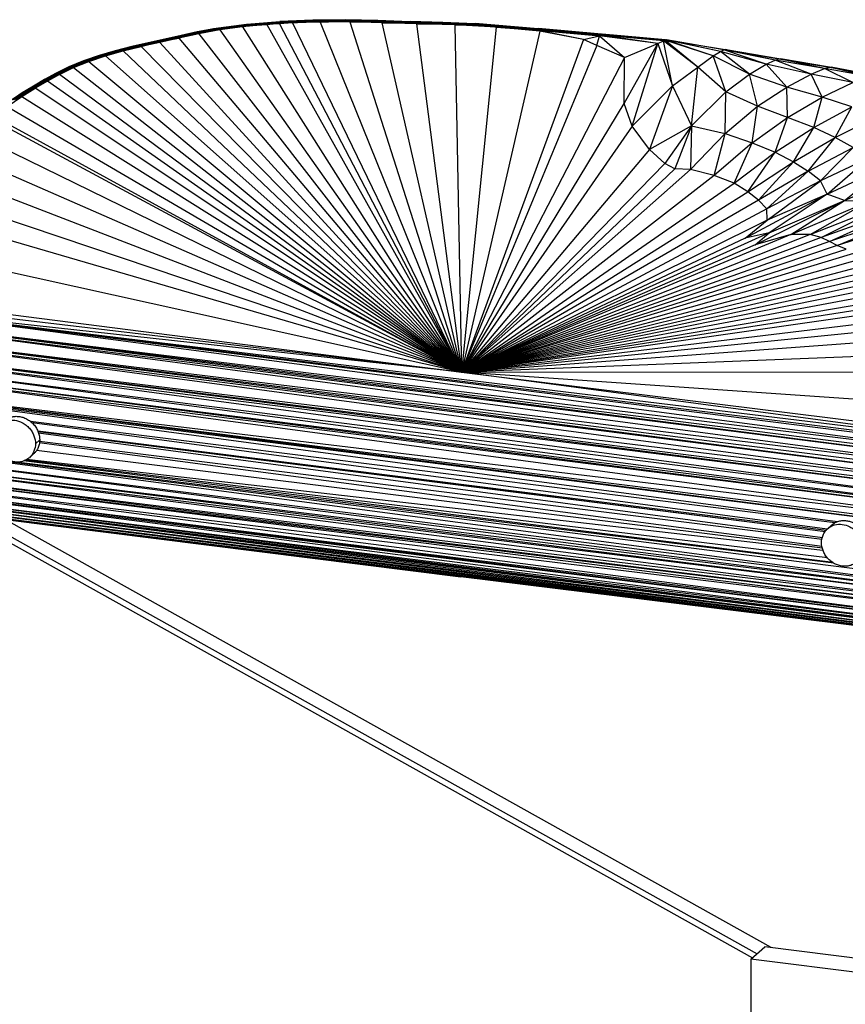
# Paper-space layout '_Dimétrica' of a CAD drawing. Header units: millimetres. Extents: x -198 to 1123, y -646 to 80.
# Tile 4 of 27: x 107 to 312, y -165 to 80. Entities that reach past the tile are written whole.
import ezdxf

# ---------------------------------------------------------------- set-up
doc = ezdxf.new("R2010")
doc.units = ezdxf.units.MM

psp = doc.layouts.new('_Dimétrica')

# ---------------------------------------------------------------- linework, layer by layer
at = {"color": 7, "linetype": 'Continuous', "lineweight": 25}
for p, q in [((155.39, 78.14), (163.6, 79.24)), ((163.59, 79.21), (155.39, 78.14)), ((155.41, 78.11), (163.59, 79.21)), ((163.59, 79.14), (155.41, 78.11)), ((163.59, 79.14), (155.43, 78.04)), ((163.59, 79.03), (155.43, 78.04)), ((163.59, 79.03), (155.46, 77.93)), ((163.6, 78.87), (155.46, 77.93)), ((163.6, 78.87), (155.49, 77.78)), ((163.6, 78.87), (156.96, 77.86)), ((162.57, 78.61), (156.96, 77.86)), ((168.58, 79.19), (162.57, 78.61)), ((162.57, 78.61), (163.6, 78.87)), ((162.57, 78.61), (217.05, -7.28)), ((163.59, 79.21), (171.82, 79.91)), ((163.59, 79.14), (171.79, 79.83)), ((171.79, 79.83), (163.59, 79.21)), ((171.77, 79.72), (163.59, 79.03)), ((171.77, 79.72), (163.59, 79.14)), ((171.76, 79.56), (163.59, 79.03)), ((163.59, 79.21), (163.6, 79.24)), ((163.59, 79.14), (163.59, 79.21)), ((163.59, 79.03), (163.59, 79.14)), ((163.6, 78.87), (163.59, 79.03)), ((163.6, 79.24), (171.85, 79.94)), ((171.82, 79.91), (163.6, 79.24)), ((171.76, 79.56), (163.6, 78.87)), ((163.6, 78.87), (168.58, 79.19)), ((168.58, 79.19), (171.76, 79.56)), ((171.75, 79.41), (168.58, 79.19)), ((168.58, 79.19), (217.05, -7.28)), ((175.01, 79.6), (171.75, 79.41)), ((171.75, 79.41), (171.76, 79.56)), ((171.75, 79.41), (217.05, -7.28)), ((171.76, 79.56), (179.9, 79.94)), ((171.76, 79.56), (171.77, 79.72)), ((175.01, 79.6), (171.76, 79.56)), ((179.94, 80.09), (171.77, 79.72)), ((179.9, 79.94), (171.77, 79.72)), ((171.77, 79.72), (171.79, 79.83)), ((171.79, 79.83), (179.98, 80.21)), ((179.94, 80.09), (171.79, 79.83)), ((171.79, 79.83), (171.82, 79.91)), ((171.82, 79.91), (180.02, 80.28)), ((179.98, 80.21), (171.82, 79.91)), ((171.82, 79.91), (171.85, 79.94)), ((171.85, 79.94), (180.06, 80.32)), ((180.02, 80.28), (171.85, 79.94)), ((175.01, 79.6), (179.9, 79.94)), ((181.9, 79.84), (175.01, 79.6)), ((175.01, 79.6), (217.05, -7.28)), ((179.9, 79.94), (179.94, 80.09)), ((179.9, 79.94), (187.99, 80.04)), ((181.9, 79.84), (179.9, 79.94)), ((179.94, 80.09), (179.98, 80.21)), ((188.04, 80.2), (179.94, 80.09)), ((187.99, 80.04), (179.94, 80.09)), ((179.98, 80.21), (188.09, 80.31)), ((179.98, 80.21), (180.02, 80.28)), ((188.04, 80.2), (179.98, 80.21)), ((180.02, 80.28), (188.15, 80.39)), ((180.02, 80.28), (180.06, 80.32)), ((188.09, 80.31), (180.02, 80.28)), ((180.06, 80.32), (188.21, 80.42)), ((188.15, 80.39), (180.06, 80.32)), ((181.9, 79.84), (187.99, 80.04)), ((189.29, 79.88), (181.9, 79.84)), ((181.9, 79.84), (217.05, -7.28)), ((187.99, 80.04), (188.04, 80.2)), ((189.29, 79.88), (187.99, 80.04)), ((187.99, 80.04), (195.98, 79.88)), ((188.04, 80.2), (188.09, 80.31)), ((195.98, 79.88), (188.04, 80.2)), ((196.04, 80.03), (188.04, 80.2)), ((188.09, 80.31), (188.15, 80.39)), ((196.04, 80.03), (188.09, 80.31)), ((188.09, 80.31), (196.11, 80.15)), ((188.15, 80.39), (188.21, 80.42)), ((196.11, 80.15), (188.15, 80.39)), ((188.15, 80.39), (196.17, 80.22)), ((196.17, 80.22), (188.21, 80.42)), ((188.21, 80.42), (196.24, 80.25)), ((197.2, 79.68), (189.29, 79.88)), ((189.29, 79.88), (217.05, -7.28)), ((189.29, 79.88), (195.98, 79.88)), ((195.98, 79.88), (196.04, 80.03)), ((197.2, 79.68), (195.98, 79.88)), ((195.98, 79.88), (203.94, 79.58)), ((196.04, 80.03), (196.11, 80.15)), ((203.94, 79.58), (196.04, 80.03)), ((204.01, 79.73), (196.04, 80.03)), ((196.11, 80.15), (196.17, 80.22)), ((204.01, 79.73), (196.11, 80.15)), ((196.11, 80.15), (204.08, 79.84)), ((196.17, 80.22), (196.24, 80.25)), ((204.08, 79.84), (196.17, 80.22)), ((196.17, 80.22), (204.16, 79.91)), ((204.16, 79.91), (196.24, 80.25)), ((196.24, 80.25), (204.23, 79.94)), ((197.2, 79.68), (217.05, -7.28)), ((205.82, 79.38), (197.2, 79.68)), ((197.2, 79.68), (203.94, 79.58)), ((203.94, 79.58), (204.01, 79.73)), ((205.82, 79.38), (203.94, 79.58)), ((203.94, 79.58), (212.03, 79.39)), ((204.01, 79.73), (204.08, 79.84)), ((212.03, 79.39), (204.01, 79.73)), ((212.11, 79.54), (204.01, 79.73)), ((204.08, 79.84), (204.16, 79.91)), ((212.11, 79.54), (204.08, 79.84)), ((204.08, 79.84), (212.2, 79.66)), ((204.16, 79.91), (204.23, 79.94)), ((212.2, 79.66), (204.16, 79.91)), ((212.28, 79.73), (204.16, 79.91)), ((212.28, 79.73), (204.23, 79.94)), ((204.23, 79.94), (212.37, 79.76)), ((205.82, 79.38), (212.03, 79.39)), ((215.39, 79.13), (205.82, 79.38)), ((205.82, 79.38), (217.05, -7.28)), ((212.03, 79.39), (212.11, 79.54)), ((212.03, 79.39), (220.07, 79.07)), ((215.39, 79.13), (212.03, 79.39)), ((212.11, 79.54), (212.2, 79.66)), ((220.07, 79.07), (212.11, 79.54)), ((220.16, 79.23), (212.11, 79.54)), ((212.2, 79.66), (212.28, 79.73)), ((220.16, 79.23), (212.2, 79.66)), ((220.25, 79.34), (212.2, 79.66)), ((212.28, 79.73), (212.37, 79.76)), ((220.25, 79.34), (212.28, 79.73)), ((212.28, 79.73), (220.34, 79.42)), ((220.34, 79.42), (212.37, 79.76)), ((212.37, 79.76), (220.44, 79.44)), ((225.68, 78.57), (215.39, 79.13)), ((215.39, 79.13), (217.05, -7.28)), ((215.39, 79.13), (220.07, 79.07)), ((225.68, 78.57), (217.05, -7.28)), ((220.07, 79.07), (220.16, 79.23)), ((225.68, 78.57), (220.07, 79.07)), ((220.07, 79.07), (235.78, 77.84)), ((220.16, 79.23), (220.25, 79.34)), ((235.78, 77.84), (220.16, 79.23)), ((235.89, 77.99), (220.16, 79.23)), ((220.25, 79.34), (220.34, 79.42)), ((235.89, 77.99), (220.25, 79.34)), ((235.99, 78.11), (220.25, 79.34)), ((220.34, 79.42), (220.44, 79.44)), ((235.99, 78.11), (220.34, 79.42)), ((220.34, 79.42), (236.1, 78.18)), ((236.1, 78.18), (220.44, 79.44)), ((220.44, 79.44), (236.2, 78.21)), ((236.48, 77.58), (225.68, 78.57)), ((225.68, 78.57), (235.78, 77.84)), ((147.28, 76.51), (143.22, 75.57)), ((147.32, 76.48), (143.22, 75.57)), ((143.29, 75.55), (147.32, 76.48)), ((147.38, 76.42), (143.29, 75.55)), ((143.36, 75.49), (147.38, 76.42)), ((147.44, 76.31), (143.36, 75.49)), ((143.43, 75.39), (147.44, 76.31)), ((147.5, 76.17), (143.43, 75.39)), ((147.5, 76.17), (143.52, 75.25)), ((151.71, 76.93), (146.76, 75.84)), ((147.5, 76.17), (146.76, 75.84)), ((151.32, 77.38), (147.28, 76.51)), ((151.35, 77.36), (147.28, 76.51)), ((147.32, 76.48), (147.28, 76.51)), ((147.32, 76.48), (151.35, 77.36)), ((151.39, 77.29), (147.32, 76.48)), ((147.38, 76.42), (147.32, 76.48)), ((147.38, 76.42), (151.39, 77.29)), ((151.43, 77.18), (147.38, 76.42)), ((147.44, 76.31), (147.38, 76.42)), ((147.44, 76.31), (151.43, 77.18)), ((151.48, 77.03), (147.44, 76.31)), ((147.44, 76.31), (147.5, 76.17)), ((151.48, 77.03), (147.5, 76.17)), ((151.71, 76.93), (147.5, 76.17)), ((151.32, 77.38), (155.39, 78.14)), ((155.41, 78.11), (151.32, 77.38)), ((151.35, 77.36), (151.32, 77.38)), ((155.41, 78.11), (151.35, 77.36)), ((155.43, 78.04), (151.35, 77.36)), ((151.39, 77.29), (151.35, 77.36)), ((155.43, 78.04), (151.39, 77.29)), ((155.46, 77.93), (151.39, 77.29)), ((151.43, 77.18), (151.39, 77.29)), ((151.43, 77.18), (155.46, 77.93)), ((155.49, 77.78), (151.43, 77.18)), ((151.43, 77.18), (151.48, 77.03)), ((155.49, 77.78), (151.48, 77.03)), ((151.48, 77.03), (151.71, 76.93)), ((156.96, 77.86), (151.71, 76.93)), ((155.49, 77.78), (151.71, 76.93)), ((151.71, 76.93), (217.05, -7.28)), ((155.41, 78.11), (155.39, 78.14)), ((155.43, 78.04), (155.41, 78.11)), ((155.46, 77.93), (155.43, 78.04)), ((155.46, 77.93), (155.49, 77.78)), ((156.96, 77.86), (155.49, 77.78)), ((156.96, 77.86), (217.05, -7.28)), ((236.48, 77.58), (217.05, -7.28)), ((235.78, 77.84), (235.89, 77.99)), ((247.35, 75.46), (235.78, 77.84)), ((235.78, 77.84), (251.34, 76.41)), ((236.48, 77.58), (235.78, 77.84)), ((235.89, 77.99), (235.99, 78.11)), ((251.34, 76.41), (235.89, 77.99)), ((251.63, 76.59), (235.89, 77.99)), ((235.99, 78.11), (236.1, 78.18)), ((251.63, 76.59), (235.99, 78.11)), ((251.76, 76.71), (235.99, 78.11)), ((236.1, 78.18), (236.2, 78.21)), ((251.76, 76.71), (236.1, 78.18)), ((251.87, 76.78), (236.1, 78.18)), ((251.87, 76.78), (236.2, 78.21)), ((236.2, 78.21), (251.99, 76.81)), ((247.35, 75.46), (236.48, 77.58)), ((247.35, 75.46), (251.34, 76.41)), ((250.65, 74.01), (251.34, 76.41)), ((251.34, 76.41), (251.63, 76.59)), ((265.85, 74.49), (251.34, 76.41)), ((251.34, 76.41), (257.59, 71.05)), ((251.63, 76.59), (251.76, 76.71)), ((265.85, 74.49), (251.63, 76.59)), ((267.28, 75.15), (251.63, 76.59)), ((251.76, 76.71), (251.87, 76.78)), ((267.28, 75.15), (251.76, 76.71)), ((267.62, 75.31), (251.76, 76.71)), ((251.87, 76.78), (251.99, 76.81)), ((267.62, 75.31), (251.87, 76.78)), ((267.78, 75.4), (251.87, 76.78)), ((267.78, 75.4), (251.99, 76.81)), ((251.99, 76.81), (267.91, 75.43)), ((135, 73.74), (130.91, 72.7)), ((135.09, 73.73), (130.91, 72.7)), ((131.03, 72.69), (135.09, 73.73)), ((135.2, 73.68), (131.03, 72.69)), ((131.15, 72.65), (135.2, 73.68)), ((135.32, 73.58), (131.15, 72.65)), ((131.29, 72.56), (135.32, 73.58)), ((132.86, 72.66), (137.37, 73.74)), ((139.12, 74.67), (135, 73.74)), ((139.2, 74.65), (135, 73.74)), ((135.09, 73.73), (135, 73.74)), ((135.09, 73.73), (139.2, 74.65)), ((139.29, 74.59), (135.09, 73.73)), ((135.2, 73.68), (135.09, 73.73)), ((139.29, 74.59), (135.2, 73.68)), ((139.38, 74.49), (135.2, 73.68)), ((135.32, 73.58), (135.2, 73.68)), ((135.32, 73.58), (139.38, 74.49)), ((139.49, 74.36), (135.32, 73.58)), ((135.44, 73.45), (135.32, 73.58)), ((139.49, 74.36), (135.44, 73.45)), ((137.37, 73.74), (135.44, 73.45)), ((142, 74.76), (137.37, 73.74)), ((137.37, 73.74), (139.49, 74.36)), ((137.37, 73.74), (217.05, -7.28)), ((143.22, 75.57), (139.12, 74.67)), ((143.29, 75.55), (139.12, 74.67)), ((139.2, 74.65), (139.12, 74.67)), ((139.2, 74.65), (143.29, 75.55)), ((143.36, 75.49), (139.2, 74.65)), ((139.29, 74.59), (139.2, 74.65)), ((139.29, 74.59), (143.36, 75.49)), ((143.43, 75.39), (139.29, 74.59)), ((139.38, 74.49), (139.29, 74.59)), ((143.43, 75.39), (139.38, 74.49)), ((143.52, 75.25), (139.38, 74.49)), ((139.49, 74.36), (139.38, 74.49)), ((139.49, 74.36), (143.52, 75.25)), ((142, 74.76), (139.49, 74.36)), ((146.76, 75.84), (142, 74.76)), ((143.52, 75.25), (142, 74.76)), ((142, 74.76), (217.05, -7.28)), ((143.29, 75.55), (143.22, 75.57)), ((143.36, 75.49), (143.29, 75.55)), ((143.43, 75.39), (143.36, 75.49)), ((143.52, 75.25), (143.43, 75.39)), ((143.52, 75.25), (146.76, 75.84)), ((146.76, 75.84), (217.05, -7.28)), ((247.35, 75.46), (217.05, -7.28)), ((250.65, 74.01), (217.05, -7.28)), ((250.65, 74.01), (247.35, 75.46)), ((257.59, 71.05), (250.65, 74.01)), ((257.51, 59.6), (265.85, 74.49)), ((257.59, 71.05), (265.85, 74.49)), ((259.51, 53.96), (265.85, 74.49)), ((265.85, 74.49), (267.28, 75.15)), ((265.85, 74.49), (269.5, 63.93)), ((267.28, 75.15), (267.62, 75.31)), ((269.5, 63.93), (267.28, 75.15)), ((275.77, 68.58), (267.28, 75.15)), ((267.62, 75.31), (267.78, 75.4)), ((275.77, 68.58), (267.62, 75.31)), ((279.64, 71.41), (267.62, 75.31)), ((267.78, 75.4), (267.91, 75.43)), ((279.64, 71.41), (267.78, 75.4)), ((281.43, 72.51), (267.78, 75.4)), ((281.43, 72.51), (267.91, 75.43)), ((282.24, 72.89), (267.91, 75.43)), ((267.91, 75.43), (268.03, 75.42)), ((282.24, 72.89), (268.03, 75.42)), ((268.03, 75.42), (282.63, 72.98)), ((127.04, 71.5), (123.06, 70.17)), ((126.9, 71.5), (123.06, 70.17)), ((123.21, 70.18), (127.04, 71.5)), ((127.19, 71.46), (123.21, 70.18)), ((123.38, 70.15), (127.19, 71.46)), ((127.34, 71.38), (123.38, 70.15)), ((123.56, 70.08), (127.34, 71.38)), ((127.51, 71.27), (123.56, 70.08)), ((128.52, 71.43), (123.75, 69.97)), ((127.51, 71.27), (123.75, 69.97)), ((124.38, 70.03), (128.52, 71.43)), ((130.91, 72.7), (126.9, 71.5)), ((131.03, 72.69), (126.9, 71.5)), ((127.04, 71.5), (126.9, 71.5)), ((127.04, 71.5), (131.03, 72.69)), ((131.15, 72.65), (127.04, 71.5)), ((127.19, 71.46), (127.04, 71.5)), ((127.19, 71.46), (131.15, 72.65)), ((131.29, 72.56), (127.19, 71.46)), ((127.34, 71.38), (127.19, 71.46)), ((127.34, 71.38), (131.29, 72.56)), ((131.43, 72.44), (127.34, 71.38)), ((127.51, 71.27), (127.34, 71.38)), ((131.43, 72.44), (127.51, 71.27)), ((128.52, 71.43), (127.51, 71.27)), ((128.52, 71.43), (132.86, 72.66)), ((128.52, 71.43), (131.43, 72.44)), ((128.52, 71.43), (217.05, -7.28)), ((131.03, 72.69), (130.91, 72.7)), ((131.15, 72.65), (131.03, 72.69)), ((131.29, 72.56), (131.15, 72.65)), ((135.44, 73.45), (131.29, 72.56)), ((131.43, 72.44), (131.29, 72.56)), ((135.44, 73.45), (131.43, 72.44)), ((132.86, 72.66), (131.43, 72.44)), ((132.86, 72.66), (135.44, 73.45)), ((132.86, 72.66), (217.05, -7.28)), ((275.77, 68.58), (279.64, 71.41)), ((279.64, 71.41), (281.43, 72.51)), ((282.79, 62.49), (279.64, 71.41)), ((288.65, 66.9), (279.64, 71.41)), ((281.43, 72.51), (282.24, 72.89)), ((288.65, 66.9), (281.43, 72.51)), ((292.81, 69.32), (281.43, 72.51)), ((281.44, 73.18), (282.85, 72.95)), ((282.24, 72.89), (282.63, 72.98)), ((292.81, 69.32), (282.24, 72.89)), ((295.03, 70.34), (282.24, 72.89)), ((295.03, 70.34), (282.63, 72.98)), ((282.63, 72.98), (295.97, 70.65)), ((282.63, 72.98), (282.85, 72.95)), ((295.97, 70.65), (282.85, 72.95)), ((282.85, 72.95), (296.36, 70.66)), ((119.52, 68.72), (116.22, 67.13)), ((119.38, 68.67), (116.22, 67.13)), ((119.69, 68.75), (116.38, 67.2)), ((119.52, 68.72), (116.38, 67.2)), ((116.57, 67.23), (119.69, 68.75)), ((119.88, 68.72), (116.57, 67.23)), ((116.77, 67.22), (119.88, 68.72)), ((120.08, 68.66), (116.77, 67.22)), ((120.08, 68.66), (116.99, 67.17)), ((123.06, 70.17), (119.38, 68.67)), ((122.93, 70.12), (119.38, 68.67)), ((119.52, 68.72), (119.38, 68.67)), ((123.21, 70.18), (119.52, 68.72)), ((123.06, 70.17), (119.52, 68.72)), ((119.69, 68.75), (119.52, 68.72)), ((119.69, 68.75), (123.21, 70.18)), ((123.38, 70.15), (119.69, 68.75)), ((119.88, 68.72), (119.69, 68.75)), ((119.88, 68.72), (123.38, 70.15)), ((123.56, 70.08), (119.88, 68.72)), ((119.88, 68.72), (120.08, 68.66)), ((123.56, 70.08), (120.08, 68.66)), ((123.75, 69.97), (120.08, 68.66)), ((120.3, 68.56), (120.08, 68.66)), ((124.38, 70.03), (120.3, 68.56)), ((120.3, 68.56), (123.75, 69.97)), ((120.56, 68.5), (124.38, 70.03)), ((123.06, 70.17), (122.93, 70.12)), ((123.21, 70.18), (123.06, 70.17)), ((123.38, 70.15), (123.21, 70.18)), ((123.56, 70.08), (123.38, 70.15)), ((123.75, 69.97), (123.56, 70.08)), ((124.38, 70.03), (123.75, 69.97)), ((124.38, 70.03), (217.05, -7.28)), ((257.59, 71.05), (217.05, -7.28)), ((257.51, 59.6), (257.59, 71.05)), ((288.65, 66.9), (292.81, 69.32)), ((292.81, 69.32), (295.03, 70.34)), ((297.91, 63.66), (292.81, 69.32)), ((304, 66.83), (292.81, 69.32)), ((295.03, 70.34), (295.97, 70.65)), ((304, 66.83), (295.03, 70.34)), ((307.32, 68.25), (295.03, 70.34)), ((295.97, 70.65), (296.36, 70.66)), ((307.32, 68.25), (295.97, 70.65)), ((295.97, 70.65), (308.51, 68.62)), ((308.51, 68.62), (296.36, 70.66)), ((296.36, 70.66), (308.95, 68.64)), ((307.32, 68.25), (308.51, 68.62)), ((308.51, 68.62), (308.95, 68.64)), ((317.98, 66.34), (308.51, 68.62)), ((308.51, 68.62), (319.06, 66.68)), ((319.06, 66.68), (308.95, 68.64)), ((308.95, 68.64), (319.44, 66.69)), ((116.38, 67.2), (113.33, 65.53)), ((116.22, 67.13), (113.33, 65.53)), ((116.57, 67.23), (113.5, 65.61)), ((116.38, 67.2), (113.5, 65.61)), ((113.7, 65.65), (116.57, 67.23)), ((116.77, 67.22), (113.7, 65.65)), ((113.92, 65.66), (116.77, 67.22)), ((116.99, 67.17), (113.92, 65.66)), ((117.08, 66.82), (114.06, 65.16)), ((116.99, 67.17), (114.15, 65.62)), ((117.21, 67.08), (114.15, 65.62)), ((114.38, 65.54), (117.21, 67.08)), ((117.08, 66.82), (114.38, 65.54)), ((116.38, 67.2), (116.22, 67.13)), ((116.57, 67.23), (116.38, 67.2)), ((116.77, 67.22), (116.57, 67.23)), ((116.99, 67.17), (116.77, 67.22)), ((120.3, 68.56), (116.99, 67.17)), ((117.21, 67.08), (116.99, 67.17)), ((117.08, 66.82), (120.56, 68.5)), ((117.08, 66.82), (117.21, 67.08)), ((217.05, -7.28), (117.08, 66.82)), ((117.21, 67.08), (120.3, 68.56)), ((120.56, 68.5), (117.21, 67.08)), ((120.56, 68.5), (120.3, 68.56)), ((120.56, 68.5), (217.05, -7.28)), ((269.5, 63.93), (275.77, 68.58)), ((274.26, 54.05), (275.77, 68.58)), ((282.79, 62.49), (275.77, 68.58)), ((282.79, 62.49), (288.65, 66.9)), ((290.62, 58.88), (288.65, 66.9)), ((297.91, 63.66), (288.65, 66.9)), ((297.91, 63.66), (304, 66.83)), ((304, 66.83), (307.32, 68.25)), ((306.73, 61.12), (304, 66.83)), ((314.38, 64.82), (304, 66.83)), ((314.38, 64.82), (307.32, 68.25)), ((317.98, 66.34), (307.32, 68.25)), ((110.73, 63.99), (107.8, 62.19)), ((110.56, 63.9), (107.8, 62.19)), ((110.94, 64.04), (107.98, 62.28)), ((110.73, 63.99), (107.98, 62.28)), ((111.17, 64.05), (108.2, 62.35)), ((108.2, 62.35), (110.94, 64.04)), ((108.44, 62.37), (111.17, 64.05)), ((111.41, 64.02), (108.44, 62.37)), ((111.41, 64.02), (108.69, 62.35)), ((111.66, 63.95), (108.69, 62.35)), ((108.94, 62.29), (111.66, 63.95)), ((113.5, 65.61), (110.56, 63.9)), ((113.33, 65.53), (110.56, 63.9)), ((110.73, 63.99), (110.56, 63.9)), ((113.7, 65.65), (110.73, 63.99)), ((113.5, 65.61), (110.73, 63.99)), ((110.94, 64.04), (110.73, 63.99)), ((113.92, 65.66), (110.94, 64.04)), ((110.94, 64.04), (113.7, 65.65)), ((111.17, 64.05), (110.94, 64.04)), ((114.06, 65.16), (110.99, 63.35)), ((110.99, 63.35), (111.66, 63.95)), ((111.17, 64.05), (113.92, 65.66)), ((114.15, 65.62), (111.17, 64.05)), ((111.41, 64.02), (111.17, 64.05)), ((114.15, 65.62), (111.41, 64.02)), ((114.38, 65.54), (111.41, 64.02)), ((111.66, 63.95), (111.41, 64.02)), ((111.66, 63.95), (114.38, 65.54)), ((114.06, 65.16), (111.66, 63.95)), ((113.5, 65.61), (113.33, 65.53)), ((113.7, 65.65), (113.5, 65.61)), ((113.92, 65.66), (113.7, 65.65)), ((114.15, 65.62), (113.92, 65.66)), ((114.06, 65.16), (114.38, 65.54)), ((217.05, -7.28), (114.06, 65.16)), ((114.38, 65.54), (114.15, 65.62)), ((269.5, 63.93), (259.51, 53.96)), ((269.5, 63.93), (263.76, 48.11)), ((269.5, 63.93), (274.26, 54.05)), ((306.73, 61.12), (314.38, 64.82)), ((104.06, 58.84), (107.71, 61.3)), ((107.98, 62.28), (105, 60.35)), ((107.8, 62.19), (105, 60.35)), ((108.2, 62.35), (105.19, 60.46)), ((107.98, 62.28), (105.19, 60.46)), ((108.44, 62.37), (105.41, 60.53)), ((105.41, 60.53), (108.2, 62.35)), ((105.66, 60.57), (108.44, 62.37)), ((108.69, 62.35), (105.66, 60.57)), ((108.69, 62.35), (105.92, 60.56)), ((108.94, 62.29), (105.92, 60.56)), ((106.19, 60.51), (108.94, 62.29)), ((107.71, 61.3), (106.19, 60.51)), ((107.71, 61.3), (110.99, 63.35)), ((107.71, 61.3), (108.94, 62.29)), ((107.71, 61.3), (217.05, -7.28)), ((107.98, 62.28), (107.8, 62.19)), ((108.2, 62.35), (107.98, 62.28)), ((108.44, 62.37), (108.2, 62.35)), ((108.69, 62.35), (108.44, 62.37)), ((108.94, 62.29), (108.69, 62.35)), ((110.99, 63.35), (108.94, 62.29)), ((217.05, -7.28), (110.99, 63.35)), ((274.26, 54.05), (282.79, 62.49)), ((282.57, 52.13), (282.79, 62.49)), ((290.62, 58.88), (282.79, 62.49)), ((290.62, 58.88), (297.91, 63.66)), ((298.12, 56.09), (297.91, 63.66)), ((306.73, 61.12), (297.91, 63.66)), ((104.06, 58.84), (217.05, -7.28)), ((217.05, -7.28), (257.51, 59.6)), ((259.51, 53.96), (257.51, 59.6)), ((282.57, 52.13), (290.62, 58.88)), ((289.34, 49.77), (290.62, 58.88)), ((298.12, 56.09), (290.62, 58.88)), ((298.12, 56.09), (306.73, 61.12)), ((304.64, 53.58), (306.73, 61.12)), ((314.11, 58.7), (306.73, 61.12)), ((100.73, 56.37), (217.05, -7.28)), ((304.64, 53.58), (314.11, 58.7)), ((309.98, 51.11), (314.11, 58.7)), ((100.01, 55.79), (217.05, -7.28)), ((259.51, 53.96), (217.05, -7.28)), ((263.76, 48.11), (259.51, 53.96)), ((274.26, 54.05), (263.76, 48.11)), ((274.26, 54.05), (267.58, 44.66)), ((274.26, 54.05), (270.08, 43.34)), ((274.26, 54.05), (273.97, 43.17)), ((274.26, 54.05), (282.57, 52.13)), ((289.34, 49.77), (298.12, 56.09)), ((295.03, 47.43), (298.12, 56.09)), ((304.64, 53.58), (298.12, 56.09)), ((309.98, 51.11), (320.02, 56.21)), ((95.98, 51.92), (217.05, -7.28)), ((282.57, 52.13), (273.97, 43.17)), ((279.84, 41.63), (282.57, 52.13)), ((282.57, 52.13), (289.34, 49.77)), ((295.03, 47.43), (304.64, 53.58)), ((299.56, 45.08), (304.64, 53.58)), ((309.98, 51.11), (304.64, 53.58)), ((289.34, 49.77), (279.84, 41.63)), ((284.83, 39.77), (289.34, 49.77)), ((289.34, 49.77), (295.03, 47.43)), ((299.56, 45.08), (309.98, 51.11)), ((303.28, 42.75), (309.98, 51.11)), ((314.45, 48.63), (309.98, 51.11)), ((217.05, -7.28), (92.52, 47.16)), ((263.76, 48.11), (217.05, -7.28)), ((267.58, 44.66), (263.76, 48.11)), ((284.83, 39.77), (295.03, 47.43)), ((288.2, 37.61), (295.03, 47.43)), ((295.03, 47.43), (299.56, 45.08)), ((303.28, 42.75), (314.45, 48.63)), ((306.28, 40.29), (314.45, 48.63)), ((267.58, 44.66), (217.05, -7.28)), ((270.08, 43.34), (267.58, 44.66)), ((288.2, 37.61), (299.56, 45.08)), ((290.9, 35.51), (299.56, 45.08)), ((299.56, 45.08), (303.28, 42.75)), ((318.41, 46.1), (306.28, 40.29)), ((307.94, 36.97), (318.41, 46.1)), ((217.05, -7.28), (89.43, 41.95)), ((270.08, 43.34), (217.05, -7.28)), ((273.97, 43.17), (217.05, -7.28)), ((273.97, 43.17), (270.08, 43.34)), ((279.84, 41.63), (273.97, 43.17)), ((303.28, 42.75), (290.9, 35.51)), ((303.28, 42.75), (292.98, 33.37)), ((306.28, 40.29), (303.28, 42.75)), ((307.94, 36.97), (322.71, 43.91)), ((312.29, 35.39), (322.71, 43.91)), ((312.29, 35.39), (328.03, 42.51)), ((279.84, 41.63), (217.05, -7.28)), ((217.05, -7.28), (284.83, 39.77)), ((284.83, 39.77), (279.84, 41.63)), ((288.2, 37.61), (284.83, 39.77)), ((306.28, 40.29), (292.98, 33.37)), ((293.07, 30.55), (306.28, 40.29)), ((307.94, 36.97), (306.28, 40.29)), ((217.05, -7.28), (288.2, 37.61)), ((287.59, 26.03), (307.94, 36.97)), ((290.9, 35.51), (288.2, 37.61)), ((307.94, 36.97), (293.07, 30.55)), ((307.94, 36.97), (293.55, 27.42)), ((312.29, 35.39), (307.94, 36.97)), ((86.38, 36.7), (217.05, -7.28)), ((290.9, 35.51), (217.05, -7.28)), ((290.07, 24.43), (312.29, 35.39)), ((292.98, 33.37), (290.9, 35.51)), ((293.55, 27.42), (312.29, 35.39)), ((298.95, 26.97), (312.29, 35.39)), ((298.95, 26.97), (318.58, 35.37)), ((303.7, 27), (318.58, 35.37)), ((303.7, 27), (323.1, 34.61)), ((306.51, 26.19), (323.1, 34.61)), ((312.29, 35.39), (318.58, 35.37)), ((292.98, 33.37), (217.05, -7.28)), ((293.07, 30.55), (292.98, 33.37)), ((327.1, 33.7), (306.51, 26.19)), ((308.57, 25.19), (327.1, 33.7)), ((330.93, 32.82), (308.57, 25.19)), ((310.45, 24.21), (330.93, 32.82)), ((335, 32.06), (310.45, 24.21)), ((217.05, -7.28), (83.24, 31.76)), ((293.07, 30.55), (217.05, -7.28)), ((287.59, 26.03), (293.07, 30.55)), ((293.55, 27.42), (217.05, -7.28)), ((303.7, 27), (217.05, -7.28)), ((298.95, 26.97), (217.05, -7.28)), ((293.55, 27.42), (287.59, 26.03)), ((290.07, 24.43), (293.55, 27.42)), ((298.95, 26.97), (290.07, 24.43)), ((303.7, 27), (298.95, 26.97)), ((306.51, 26.19), (303.7, 27)), ((306.51, 26.19), (217.05, -7.28)), ((287.59, 26.03), (217.05, -7.28)), ((308.57, 25.19), (217.05, -7.28)), ((308.57, 25.19), (306.51, 26.19)), ((310.45, 24.21), (308.57, 25.19)), ((217.05, -7.28), (77.97, 23.53)), ((290.07, 24.43), (217.05, -7.28)), ((310.45, 24.21), (217.05, -7.28)), ((325.62, 23.51), (217.05, -7.28)), ((217.05, -7.28), (312.66, 23.32)), ((316.38, 22.79), (217.05, -7.28)), ((312.66, 23.32), (310.45, 24.21)), ((320.49, 20.04), (217.05, -7.28)), ((320.26, 18.29), (217.05, -7.28)), ((321.41, 16.99), (217.05, -7.28)), ((322.87, 15.76), (217.05, -7.28)), ((324.31, 14.46), (217.05, -7.28)), ((325.36, 12.97), (217.05, -7.28)), ((217.05, -7.28), (69.51, 10.16)), ((70.28, 11.47), (217.05, -7.28)), ((324.42, 11), (217.05, -7.28)), ((361.88, -29.93), (68.85, 8.88)), ((362.4, -28.36), (68.85, 8.88)), ((362.3, -26.72), (68.85, 8.88)), ((217.05, -7.28), (68.85, 8.88)), ((362.31, -27.71), (68.85, 8.88)), ((327.07, 8.4), (217.05, -7.28)), ((316.5, 8.31), (217.05, -7.28)), ((360.92, -33.56), (67.42, 5.55)), ((361.5, -31.84), (67.42, 5.55)), ((361.5, -31.84), (67.63, 6.09)), ((361.88, -29.93), (67.63, 6.09)), ((361.76, -31.04), (67.63, 6.09)), ((330.2, 6.36), (217.05, -7.28)), ((325.3, 3.53), (217.05, -7.28)), ((359.75, -37.46), (66.17, 1.78)), ((360.25, -35.71), (66.17, 1.78)), ((360.92, -33.56), (66.36, 2.42)), ((360.25, -35.71), (66.36, 2.42)), ((360.53, -34.78), (66.36, 2.42)), ((343.37, 2.05), (217.05, -7.28)), ((358.71, -41.65), (65.17, -2.31)), ((359.22, -39.49), (65.17, -2.31)), ((359.75, -37.46), (65.32, -1.62)), ((359.22, -39.49), (65.32, -1.62)), ((359.39, -38.82), (65.32, -1.62)), ((358.38, -43.28), (64.73, -4.51)), ((358.71, -41.65), (64.73, -4.51)), ((336.46, -2.53), (217.05, -7.28)), ((357.9, -46.21), (64.32, -6.79)), ((358.25, -44.02), (64.32, -6.79)), ((358.38, -43.28), (64.44, -6.14)), ((358.25, -44.02), (64.44, -6.14)), ((362.3, -26.72), (217.05, -7.28)), ((364.09, -17.48), (217.05, -7.28)), ((217.05, -7.28), (363.54, -25.41)), ((352.49, -7.44), (217.05, -7.28)), ((310.55, -44.5), (63.58, -11.36)), ((357.6, -48.69), (63.58, -11.36)), ((357.9, -46.21), (63.64, -10.95)), ((357.66, -48.07), (63.64, -10.95)), ((357.6, -48.69), (63.64, -10.95)), ((40.62, -12.3), (290.55, -151.98)), ((309.89, -44.78), (109.8, -19.52)), ((308, -46.34), (110.23, -19.92)), ((307.76, -46.69), (111.66, -21.96)), ((307.54, -46.99), (111.69, -22.03)), ((112.13, -24.15), (111.07, -25.08)), ((307.53, -47.01), (111.75, -22.15)), ((306.81, -48.5), (111.82, -22.47)), ((309.62, -54.79), (70.01, -25.22)), ((357.38, -61.59), (70.06, -25.25)), ((357.54, -63.46), (70.16, -25.31)), ((306.83, -51.1), (111.34, -26.79)), ((306.75, -50.68), (111.99, -24.86)), ((306.73, -48.91), (112.06, -24.52)), ((357.54, -63.46), (74.98, -28)), ((357.66, -64.53), (75.08, -28.05)), ((309.46, -54.66), (108.07, -29.36)), ((308.02, -53.48), (108.35, -29.21)), ((108.84, -28.95), (306.92, -51.61)), ((109.56, -28.56), (110.62, -27.62)), ((357.66, -64.53), (78.85, -30.16)), ((357.77, -65.46), (78.96, -30.22)), ((357.77, -65.46), (80.57, -31.12)), ((358.01, -67.05), (80.78, -31.24)), ((358.01, -67.05), (85.3, -33.76)), ((358.19, -68.09), (85.46, -33.86)), ((358.19, -68.09), (86.55, -34.46)), ((358.35, -68.96), (86.7, -34.55)), ((358.35, -68.96), (89.97, -36.38)), ((358.85, -71.35), (90.44, -36.64)), ((358.85, -71.35), (93.35, -38.26)), ((358.97, -71.86), (93.46, -38.33)), ((358.97, -71.86), (94.38, -38.84)), ((359.4, -73.16), (94.66, -39)), ((359.4, -73.16), (97.4, -40.53)), ((359.86, -73.83), (97.55, -40.61)), ((359.86, -73.83), (98.51, -41.15)), ((98.57, -41.18), (360.09, -74.07)), ((98.73, -41.27), (360.84, -74.81)), ((100.06, -42.02), (360.84, -74.81)), ((100.18, -42.08), (361.44, -75.31)), ((101.64, -42.9), (361.44, -75.31)), ((101.67, -42.91), (361.62, -75.45)), ((101.77, -42.97), (361.62, -75.45)), ((101.87, -43.02), (362.3, -75.9)), ((102.9, -43.61), (362.3, -75.9)), ((102.97, -43.64), (362.98, -76.23)), ((103.27, -43.81), (362.98, -76.23)), ((103.42, -43.89), (362.98, -76.23)), ((103.52, -43.95), (216.87, -58.21)), ((309.14, -45.3), (308.08, -46.24)), ((363.1, -76.27), (216.87, -58.21)), ((362.98, -76.23), (216.87, -58.21)), ((363.76, -76.42), (216.87, -58.21)), ((288.97, -153.37), (292.5, -150.26)), ((535.71, -180.9), (292.5, -150.26)), ((288.97, -153.37), (288.97, -181.66)), ((532.18, -184.02), (288.97, -153.37))]:
    psp.add_line(p, q, dxfattribs=at)
at = {"color": 7, "linetype": 'Continuous', "lineweight": 25, "flags": 128}
for points in [[(294.08, -150.46), (177.59, -85.35), (43.7, -10.52)], [(41.78, -14.57), (173.49, -88.19), (289.42, -152.98)]]:
    psp.add_lwpolyline(points, dxfattribs=at)
at = {"color": 7, "linetype": 'Continuous', "lineweight": 25}
for points, knots in [([(100.78, -23.79), (100.78, -23.18), (100.89, -22.53), (101.27, -21.62), (101.43, -21.33), (101.81, -20.78), (102.04, -20.53), (102.54, -20.09), (102.81, -19.9), (103.4, -19.58), (103.71, -19.46), (104.66, -19.2), (105.32, -19.17), (106.53, -19.33), (107.18, -19.52), (108.13, -20.02), (108.45, -20.22), (109.03, -20.68), (109.31, -20.94), (109.81, -21.51), (110.04, -21.82), (110.42, -22.46), (110.58, -22.79), (110.96, -23.8), (111.07, -24.47), (111.07, -25.08)], [0, 0, 0, 0, 0.125, 0.125, 0.1875, 0.1875, 0.25, 0.25, 0.3125, 0.3125, 0.375, 0.375, 0.5, 0.5, 0.625, 0.625, 0.6875, 0.6875, 0.75, 0.75, 0.8125, 0.8125, 0.875, 0.875, 1, 1, 1, 1]), ([(103.35, -19.37), (103.4, -19.33), (103.5, -19.24), (103.66, -19.12), (103.82, -19.01), (103.99, -18.9), (104.25, -18.76), (104.61, -18.59), (105.08, -18.43), (105.56, -18.33), (106.19, -18.26), (106.98, -18.28), (107.94, -18.49), (108.9, -18.89), (109.83, -19.49), (110.65, -20.27), (111.21, -21.03), (111.56, -21.69), (111.77, -22.18), (111.94, -22.69), (112.04, -23.13), (112.09, -23.51), (112.12, -23.83), (112.13, -24.04), (112.13, -24.15)], [0, 0, 0, 0, 0.017559, 0.035076, 0.052579, 0.070098, 0.087665, 0.130563, 0.173471, 0.214652, 0.255844, 0.33347, 0.411096, 0.493372, 0.579068, 0.666583, 0.754098, 0.796996, 0.839904, 0.881085, 0.922277, 0.948199, 0.974074, 1, 1, 1, 1]), ([(111.07, -25.08), (111.07, -25.69), (110.96, -26.34), (110.58, -27.25), (110.42, -27.54), (110.04, -28.09), (109.81, -28.34), (109.31, -28.78), (109.03, -28.97), (108.45, -29.29), (108.13, -29.41), (107.18, -29.67), (106.53, -29.7), (105.32, -29.54), (104.66, -29.35), (103.71, -28.85), (103.4, -28.65), (102.81, -28.19), (102.54, -27.93), (102.04, -27.36), (101.81, -27.05), (101.43, -26.41), (101.27, -26.08), (100.89, -25.07), (100.78, -24.4), (100.78, -23.79)], [0, 0, 0, 0, 0.125, 0.125, 0.1875, 0.1875, 0.25, 0.25, 0.3125, 0.3125, 0.375, 0.375, 0.5, 0.5, 0.625, 0.625, 0.6875, 0.6875, 0.75, 0.75, 0.8125, 0.8125, 0.875, 0.875, 1, 1, 1, 1]), ([(112.13, -24.15), (112.13, -24.21), (112.13, -24.34), (112.12, -24.53), (112.1, -24.71), (112.08, -24.9), (112.03, -25.18), (111.94, -25.56), (111.77, -26.02), (111.56, -26.47), (111.33, -26.84), (111.09, -27.15), (110.87, -27.4), (110.7, -27.55), (110.62, -27.62)], [0, 0, 0, 0, 0.046664, 0.093237, 0.13978, 0.186357, 0.23303, 0.35649, 0.479979, 0.608584, 0.73722, 0.824869, 0.912323, 1, 1, 1, 1]), ([(306.57, -49.71), (306.57, -49.1), (306.68, -48.46), (307.06, -47.55), (307.22, -47.25), (307.6, -46.71), (307.83, -46.46), (308.33, -46.02), (308.61, -45.82), (309.19, -45.51), (309.5, -45.39), (310.45, -45.13), (311.11, -45.1), (312.32, -45.25), (312.98, -45.45), (313.93, -45.95), (314.24, -46.15), (314.82, -46.61), (315.1, -46.87), (315.6, -47.44), (315.83, -47.75), (316.21, -48.39), (316.37, -48.72), (316.75, -49.73), (316.86, -50.4), (316.86, -51.01)], [0, 0, 0, 0, 0.125, 0.125, 0.1875, 0.1875, 0.25, 0.25, 0.3125, 0.3125, 0.375, 0.375, 0.5, 0.5, 0.625, 0.625, 0.6875, 0.6875, 0.75, 0.75, 0.8125, 0.8125, 0.875, 0.875, 1, 1, 1, 1]), ([(309.14, -45.3), (309.19, -45.26), (309.29, -45.17), (309.45, -45.05), (309.61, -44.94), (309.78, -44.83), (310.04, -44.68), (310.41, -44.52), (310.87, -44.36), (311.35, -44.26), (311.98, -44.19), (312.78, -44.21), (313.74, -44.42), (314.7, -44.82), (315.62, -45.42), (316.44, -46.2), (317, -46.96), (317.35, -47.61), (317.56, -48.11), (317.73, -48.62), (317.83, -49.06), (317.89, -49.44), (317.92, -49.76), (317.92, -49.97), (317.92, -50.07)], [0, 0, 0, 0, 0.017559, 0.035076, 0.052579, 0.070098, 0.087665, 0.130563, 0.173471, 0.214652, 0.255844, 0.33347, 0.411096, 0.493372, 0.579068, 0.666583, 0.754098, 0.796996, 0.839904, 0.881085, 0.922277, 0.948198, 0.974073, 1, 1, 1, 1]), ([(316.86, -51.01), (316.86, -51.62), (316.75, -52.27), (316.37, -53.18), (316.21, -53.47), (315.83, -54.01), (315.6, -54.27), (315.1, -54.71), (314.82, -54.9), (314.24, -55.21), (313.93, -55.34), (312.98, -55.59), (312.32, -55.62), (311.11, -55.47), (310.45, -55.28), (309.5, -54.78), (309.19, -54.58), (308.61, -54.12), (308.33, -53.86), (307.83, -53.29), (307.6, -52.98), (307.22, -52.34), (307.06, -52), (306.68, -51), (306.57, -50.32), (306.57, -49.71)], [0, 0, 0, 0, 0.125, 0.125, 0.1875, 0.1875, 0.25, 0.25, 0.3125, 0.3125, 0.375, 0.375, 0.5, 0.5, 0.625, 0.625, 0.6875, 0.6875, 0.75, 0.75, 0.8125, 0.8125, 0.875, 0.875, 1, 1, 1, 1])]:
    psp.add_open_spline(points, degree=3, knots=knots, dxfattribs=at)

doc.saveas('drawing.dxf')
